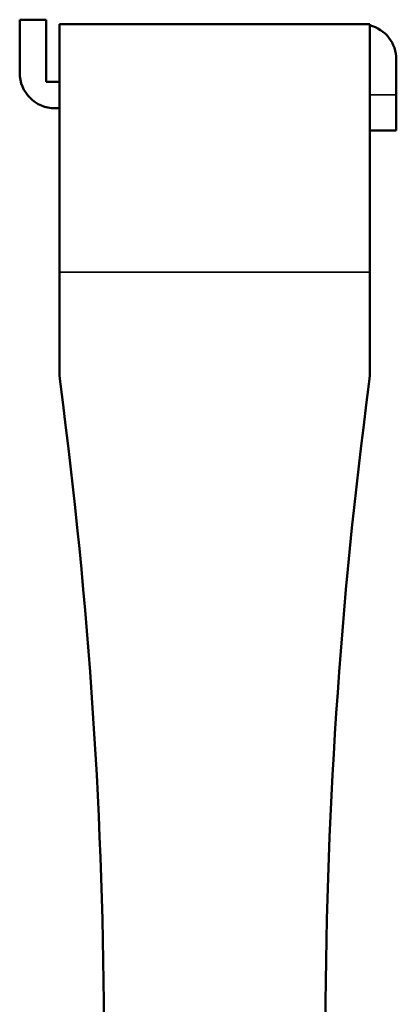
# Model space of a CAD drawing. Header units: millimetres. Extents: x 40 to 2195, y 40 to 1687.
# Tile 36 of 185: x 283 to 326, y 946 to 1057. Entities that reach past the tile are written whole.
import ezdxf

# ---------------------------------------------------------------- set-up
doc = ezdxf.new("R2010")
doc.units = ezdxf.units.MM
doc.header["$LTSCALE"] = 8
doc.layers.add('Visible (ISO)', color=7, linetype='Continuous', lineweight=50)
doc.layers.add('Visible Narrow (ISO)', color=7, linetype='Continuous', lineweight=35)

msp = doc.modelspace()

# ---------------------------------------------------------------- linework, layer by layer
at = {"layer": 'Visible (ISO)'}
for p, q in [((283.003, 1056.718), (286.003, 1056.718)), ((283.003, 1056.718), (283.003, 1050.718)), ((286.003, 1049.718), (286.003, 1056.718)), ((287.503, 1056.218), (287.503, 1028.218)), ((322.503, 1056.218), (287.503, 1056.218)), ((322.503, 1028.218), (322.503, 1056.218)), ((325.503, 1052.218), (325.503, 1048.218)), ((287.503, 1049.718), (286.003, 1049.718)), ((325.503, 1044.218), (325.503, 1048.218)), ((287.503, 1046.718), (287.003, 1046.718)), ((325.503, 1044.218), (322.503, 1044.218)), ((287.503, 1028.218), (287.503, 1016.881)), ((322.503, 1028.218), (322.503, 1016.881))]:
    msp.add_line(p, q, dxfattribs=at)
for centre, radius, start, end in [((321.503, 1052.218), 4, 0, 75.52249), ((287.003, 1050.718), 4, 180, 270), ((297.503, 1016.881), 10, 180, 187.56143), ((312.503, 1016.881), 10, 352.43857, 0), ((-272.497, 941.218), 565, 352.43857, 7.56143), ((882.503, 941.218), 565, 172.43857, 187.56143)]:
    msp.add_arc(centre, radius, start, end, dxfattribs=at)
at = {"layer": 'Visible Narrow (ISO)'}
for p, q in [((325.503, 1048.218), (322.503, 1048.218)), ((322.503, 1028.218), (287.503, 1028.218))]:
    msp.add_line(p, q, dxfattribs=at)

doc.saveas('drawing.dxf')
